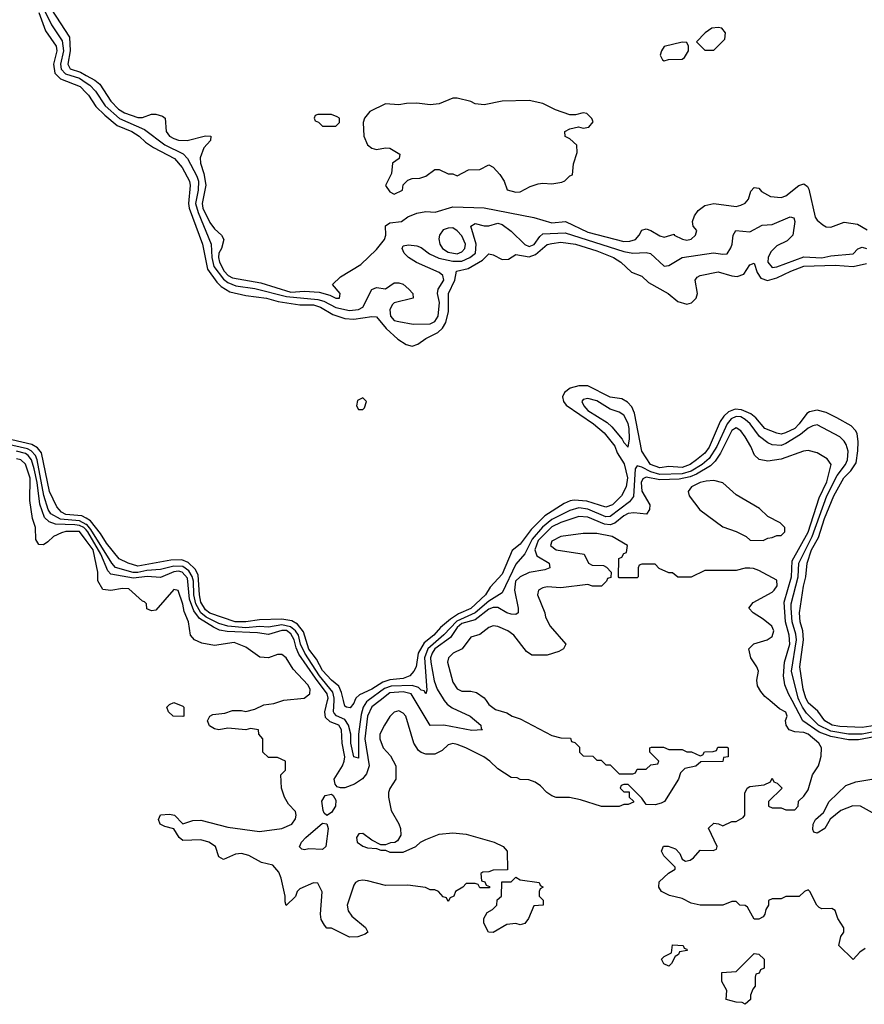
# Model space of a CAD drawing. Header units: inches. Extents: x 2710751 to 2829008, y 857003 to 965602.
# Tile 38 of 256: x 2719704 to 2723460, y 908649 to 913028. Entities that reach past the tile are written whole.
import ezdxf

# ---------------------------------------------------------------- set-up
doc = ezdxf.new("R2010")
doc.units = ezdxf.units.IN
doc.header["$MEASUREMENT"] = 0
for name, color, linetype in [('C7911', 7, 'Continuous'), ('C7920', 7, 'Continuous'), ('C7921', 7, 'Continuous')]:
    doc.layers.add(name, color=color, linetype=linetype)

msp = doc.modelspace()

# ---------------------------------------------------------------- linework, layer by layer
at = {"layer": 'C7911', "color": 2}
for points, elevation in [([(2719762.5, 913202.5), (2719925.3, 912950), (2719929.4, 912890), (2719918, 912830), (2719928.9, 912810), (2719974.6, 912794.6), (2720000, 912780.1)], 10), ([(2719804.6, 913090), (2719845.6, 913005.6), (2719893.4, 912933.4), (2719899.8, 912890), (2719885.3, 912830), (2719888.1, 912808.1), (2719907.6, 912787.6), (2719970, 912767.2), (2720000, 912747.3)], 6), ([(2719790, 913059.3), (2719818.4, 912978.4), (2719866, 912910), (2719868.9, 912890), (2719854.5, 912830), (2719860.8, 912790), (2719885.1, 912765.1), (2719973.7, 912730), (2720000, 912702.6)], 2), ([(2720000, 910783.2), (2719970, 910798.5), (2719885.7, 910805.7), (2719843.5, 910830), (2719830.7, 910850), (2719812.1, 910912.1), (2719781.9, 911070), (2719774, 911090), (2719754.8, 911110), (2719738.6, 911118.6), (2719640.8, 911140.8)], 6), ([(2720000, 910810.1), (2719980.5, 910820.5), (2719910, 910827.1), (2719890, 910837.4), (2719870, 910860.9), (2719836.8, 910930), (2719801.1, 911101.1), (2719783.2, 911123.2), (2719758.6, 911138.6), (2719670, 911159.3)], 2), ([(2720000, 910758.5), (2719990, 910769.2), (2719970, 910778.9), (2719950, 910781.2), (2719863.5, 910783.5), (2719834.7, 910794.7), (2719813.9, 910813.9), (2719793.6, 910873.6), (2719781.9, 910970), (2719768.6, 911030), (2719757.2, 911070), (2719742.4, 911090), (2719730, 911097.9), (2719690, 911108.5)], 10), ([(2720000, 910711.4), (2719970, 910751.5), (2719910, 910750.8), (2719890, 910745.6), (2719854.8, 910730), (2719830, 910705.2), (2719810, 910692.7), (2719790, 910694), (2719776, 910716), (2719774.5, 910770), (2719761.6, 910810), (2719749.6, 910890), (2719750.7, 910989.3), (2719730, 911051.6), (2719710, 911069.6), (2719690, 911075.3)], 14)]:
    msp.add_lwpolyline(points, dxfattribs=dict(at, elevation=elevation))
at = {"layer": 'C7920', "color": 2}
for points, elevation in [([(2721778, 910000), (2721790, 909982), (2721819.8, 909959.8), (2721870, 909944.7), (2721894, 909930), (2721930, 909918), (2722070, 909844.7), (2722110, 909834), (2722152.7, 909832.7), (2722158, 909818), (2722172.7, 909812.7), (2722192.7, 909792.7), (2722194, 909770), (2722210, 909754), (2722252.7, 909752.7), (2722270, 909734), (2722290, 909734), (2722310, 909714), (2722330, 909714), (2722370, 909674), (2722430, 909674), (2722442, 909678), (2722450, 909694), (2722490, 909694), (2722510, 909714), (2722542, 909718), (2722546, 909730), (2722506, 909770), (2722506, 909790), (2722512.7, 909792.7), (2722567.3, 909792.7), (2722590, 909782), (2722650, 909782), (2722670, 909772), (2722691.6, 909771.6), (2722730, 909754), (2722742, 909758), (2722748.4, 909771.6), (2722787.3, 909772.7), (2722802, 909778), (2722808.4, 909791.6), (2722850, 909792), (2722854, 909790), (2722854, 909750), (2722834, 909746), (2722830, 909728.7), (2722732.7, 909727.3), (2722710, 909708), (2722662, 909698), (2722642, 909678), (2722634, 909650), (2722571.3, 909550), (2722556.8, 909543.2), (2722530, 909535.3), (2722490, 909538), (2722470, 909566), (2722410, 909626), (2722390, 909626), (2722378, 909622), (2722374, 909610), (2722390, 909594), (2722414, 909594), (2722414, 909570), (2722432.7, 909552.7), (2722432.7, 909547.3), (2722410, 909538), (2722390, 909538), (2722370, 909528), (2722291.6, 909528.4), (2722198, 909558), (2722148.4, 909568.4), (2722090, 909568.7), (2722070, 909575.3), (2722048, 909590), (2722020.4, 909620.4), (2721996.4, 909636.4), (2721967.3, 909647.3), (2721930, 909648), (2721916.4, 909656.4), (2721890, 909658), (2721830, 909695.3), (2721795.3, 909730), (2721768, 909750), (2721688, 909790), (2721650, 909804), (2721630, 909808.7), (2721610, 909802), (2721582.5, 909777.5), (2721550, 909761.2), (2721510, 909761.2), (2721490, 909769), (2721478, 909778), (2721457.2, 909810), (2721421.2, 909930), (2721410, 909944), (2721390, 909954), (2721370, 909948.7), (2721350, 909928.7), (2721326, 909890), (2721306, 909850), (2721306, 909830), (2721321, 909790), (2721353.7, 909753.7), (2721376, 909710), (2721376, 909650), (2721350, 909608), (2721344, 909590), (2721344, 909570), (2721356, 909510), (2721390.7, 909450.7), (2721398, 909430), (2721399.6, 909400.4), (2721383.6, 909376.4), (2721371.6, 909368.4), (2721352.7, 909367.3), (2721330, 909358), (2721310, 909358), (2721270, 909378), (2721230, 909408), (2721212.7, 909407.3), (2721202, 909390), (2721204.7, 909370), (2721230, 909352), (2721250, 909344.7), (2721290, 909342), (2721310, 909334), (2721330, 909334), (2721350, 909324.7), (2721410, 909324.7), (2721466, 909350), (2721486, 909370), (2721510, 909382), (2721570, 909404.7), (2721630, 909411), (2721690, 909406), (2721814, 909370), (2721854, 909350), (2721872, 909330), (2721872.7, 909247.3), (2721810, 909246), (2721790, 909238), (2721763.6, 909236.4), (2721754, 909230), (2721758, 909198), (2721772.7, 909192.7), (2721778, 909178), (2721792.7, 909172.7), (2721792.7, 909167.3), (2721750, 909166), (2721742, 909182), (2721730, 909186), (2721690, 909186), (2721674, 909170), (2721642, 909150), (2721634, 909130), (2721618, 909122), (2721610, 909106), (2721602, 909122), (2721587.3, 909127.3), (2721566, 909150), (2721550, 909158), (2721530, 909158), (2721508.4, 909168.4), (2721430, 909179), (2721330, 909177.2), (2721250, 909198), (2721230, 909200.9), (2721210, 909197.2), (2721198, 909190), (2721190, 909178), (2721161, 909090), (2721164.9, 909064.9), (2721181.4, 909041.4), (2721242, 908990), (2721252, 908970), (2721239.6, 908960.4), (2721208.4, 908948.4), (2721170, 908948), (2721090, 908988), (2721070, 908988), (2721060.2, 909000.2), (2721045.2, 909025.2), (2721041.2, 909050), (2721048.9, 909148.9), (2721030, 909188), (2721010, 909188.7), (2720950, 909162), (2720938, 909150), (2720930, 909128), (2720888.4, 909088.4), (2720884, 909104), (2720885.2, 909130), (2720867, 909210), (2720856.1, 909236.1), (2720830, 909267), (2720779.6, 909279.6), (2720722.7, 909310), (2720690, 909319.7), (2720663.6, 909316.4), (2720610, 909292.7), (2720590, 909304), (2720574.5, 909350), (2720545.2, 909370), (2720510, 909379.7), (2720430, 909377.2), (2720414, 909390), (2720389.1, 909429.1), (2720350, 909439), (2720329.3, 909449.3), (2720321.2, 909470), (2720330, 909491), (2720370, 909494), (2720392, 909490), (2720430, 909452), (2720474.5, 909465.5), (2720510, 909468.2), (2720630, 909436.3), (2720770, 909417.3), (2720870, 909431), (2720914, 909450), (2720930, 909474), (2720934, 909490), (2720930, 909506), (2720899, 909539), (2720882, 909570), (2720868, 909610), (2720866, 909670), (2720886, 909690), (2720886, 909730), (2720850, 909746), (2720810, 909746), (2720786, 909770), (2720786, 909830), (2720768, 909850), (2720766, 909870), (2720730, 909876), (2720710, 909869.3), (2720630, 909876.2), (2720589.6, 909869.6), (2720570, 909873.6), (2720547.6, 909887.6), (2720539.3, 909910), (2720549.3, 909930.7), (2720562.9, 909937.1), (2720615.8, 909944.2), (2720650, 909954.9), (2720690, 909955.5), (2720710, 909950.6), (2720750, 909961.6), (2720790, 909980.5), (2720834, 909986), (2720874.6, 910000)], 14), ([(2721306.8, 910000), (2721270, 909971), (2721251.3, 909930), (2721239, 909830), (2721258.4, 909710), (2721245.9, 909674.2), (2721228.9, 909651.1), (2721192.3, 909627.7), (2721150, 909610.9), (2721131, 909611), (2721116.3, 909616.3), (2721107.5, 909627.5), (2721102.9, 909650), (2721139.7, 909710), (2721146.9, 909730), (2721149.7, 909750), (2721138.7, 909810), (2721135.3, 909870), (2721122.7, 909890), (2721084.4, 909904.4), (2721063.7, 909923.7), (2721061, 909950), (2721072.9, 910000)], 10), ([(2721253.8, 910000), (2721245.8, 909994.2), (2721231.8, 909970), (2721222.8, 909937.2), (2721210.9, 909850), (2721211.2, 909748.8), (2721210, 909744), (2721190, 909748.7), (2721176, 909810), (2721177.2, 909850), (2721166.6, 909890), (2721150, 909915.1), (2721112.3, 909932.3), (2721103, 909943), (2721099.3, 909950), (2721102.4, 910000)], 6), ([(2721194.9, 910000), (2721190, 909988.7), (2721173, 909967), (2721158, 909970), (2721150, 909975.3), (2721144.2, 910000)], 2), ([(2721591.8, 910000), (2721604.2, 909984.2), (2721627.8, 909967.8), (2721707.3, 909930), (2721754, 909890), (2721756, 909876), (2721762, 909870), (2721714.2, 909865.8), (2721590.3, 909889.7), (2721530, 909889.4), (2721462.7, 910000)], 10), ([(2723463.6, 908896.4), (2723439.6, 908880.4), (2723410, 908848), (2723346, 908910), (2723355.3, 908950), (2723368.7, 908970), (2723368.4, 908988.4), (2723342, 909030), (2723330, 909066), (2723315.3, 909075.3), (2723270, 909074), (2723259, 909079), (2723249.1, 909089.1), (2723218, 909150), (2723210, 909158), (2723194, 909150), (2723170, 909128), (2723110, 909128), (2723090, 909118), (2723050, 909118), (2723034, 909110), (2723034, 909090), (2723022, 909070), (2723018, 909050), (2723010, 909038), (2722990, 909028), (2722970, 909028), (2722940.4, 909080.4), (2722930, 909088), (2722906, 909090), (2722890, 909106), (2722870, 909106), (2722830.8, 909089.2), (2722730, 909089), (2722690, 909099), (2722650, 909119), (2722592.9, 909132.9), (2722558, 909150), (2722546, 909170), (2722547.3, 909192.7), (2722588.7, 909231.3), (2722618, 909250), (2722618, 909258), (2722568.4, 909308.4), (2722558, 909330), (2722567.3, 909352.7), (2722587.3, 909352.7), (2722619.8, 909339.8), (2722639.8, 909319.8), (2722650, 909294), (2722664.7, 909284.7), (2722686, 909290), (2722700.4, 909299.6), (2722730, 909334), (2722787.3, 909332.7), (2722802, 909338), (2722806, 909350), (2722767.3, 909432.7), (2722790, 909454), (2722811.6, 909451.6), (2722830, 909442), (2722870, 909462), (2722890, 909462), (2722920.4, 909479.6), (2722928, 909490), (2722928.4, 909588.4), (2722938, 909610), (2722950, 909618), (2723014.6, 909625.4), (2723042, 909638), (2723050, 909654), (2723058, 909638), (2723072.7, 909632.7), (2723094, 909610), (2723034, 909550), (2723034, 909530), (2723050, 909522), (2723090, 909522), (2723110, 909514), (2723150, 909514), (2723166, 909530), (2723167.3, 909552.7), (2723190, 909574), (2723210, 909602), (2723228.7, 909670), (2723255.3, 909710), (2723262, 909730), (2723268.4, 909751.6), (2723268.7, 909790), (2723257.2, 909810), (2723209.2, 909850), (2723190, 909858), (2723150, 909861.1), (2723126, 909870), (2723111.8, 909890), (2723109.4, 909910.6), (2723116, 909930), (2723110, 909948), (2723082.5, 909962.5), (2723038.9, 910000)], 14), ([(2723536.4, 909843.6), (2723434.4, 909825.6), (2723390, 909825.2), (2723310, 909839.1), (2723259.4, 909859.4), (2723186.3, 909910), (2723138.9, 910000)], 10), ([(2723516.5, 909863.5), (2723450, 909850.5), (2723390, 909849.9), (2723310, 909864.2), (2723255.6, 909890), (2723202.9, 909942.9), (2723184.1, 909970), (2723169.9, 910000)], 6), ([(2723508, 909888), (2723450, 909879.2), (2723350, 909884.4), (2723316, 909890), (2723284.7, 909910), (2723252.7, 909952.7), (2723210, 909989.7), (2723204.8, 910000)], 2), ([(2723510, 909493.2), (2723442, 909530), (2723408.3, 909531.7), (2723354.8, 909510), (2723307.7, 909472.3), (2723284.7, 909430), (2723250, 909409.2), (2723234.6, 909414.6), (2723230, 909426), (2723232.3, 909450), (2723242, 909470), (2723278.7, 909501.3), (2723302.7, 909550), (2723377.6, 909622.4), (2723422.3, 909637.7), (2723493.2, 909650)], 10)]:
    msp.add_lwpolyline(points, dxfattribs=dict(at, elevation=elevation))
for points, elevation in [([(2720430, 909928), (2720386, 909930), (2720366, 909950), (2720358, 909970), (2720370, 909982), (2720390, 909991.3), (2720430, 909974), (2720434, 909970), (2720434, 909930)], 14), ([(2721070, 909489), (2721058.4, 909498.4), (2721053.6, 909510), (2721047.9, 909552.1), (2721062.4, 909577.6), (2721090, 909583), (2721097.7, 909577.7), (2721110, 909556), (2721108.8, 909530), (2721090, 909501.6)], 10), ([(2721050, 909337.2), (2720990, 909339.5), (2720970, 909336), (2720959, 909339), (2720949, 909349), (2720958, 909370), (2720977, 909390), (2721050, 909454.8), (2721070, 909451), (2721075.3, 909430), (2721066, 909350)], 10), ([(2721930, 909002), (2721910, 909008.7), (2721870, 909004), (2721810, 908968), (2721788, 908970), (2721768, 909010), (2721768, 909030), (2721783.1, 909056.9), (2721806, 909070), (2721826, 909090), (2721827.3, 909112.7), (2721846, 909130), (2721847.3, 909192.7), (2721890, 909194), (2721910, 909214), (2721930, 909202), (2722014, 909190), (2722018, 909178), (2722032, 909170), (2722018, 909162), (2722014, 909150), (2722014, 909130), (2722031.6, 909111.6), (2722031.1, 909088.9), (2721990, 909086), (2721966, 909030), (2721950, 909008.7)], 14), ([(2722590, 908818), (2722568, 908828), (2722558, 908850), (2722570, 908862), (2722602, 908878), (2722607.3, 908912.7), (2722654, 908910), (2722658, 908898), (2722670, 908894), (2722672.7, 908887.3), (2722638, 908882), (2722634, 908870), (2722618, 908862), (2722602, 908830)], 14), ([(2722930, 908648.7), (2722916.4, 908656.4), (2722890, 908658), (2722846, 908670), (2722848, 908710), (2722826, 908750), (2722826, 908790), (2722890, 908794), (2722970, 908874), (2722990, 908872), (2723014, 908850), (2723014, 908810), (2722998, 908802), (2722992.7, 908787.3), (2722978, 908782), (2722974, 908770), (2722974, 908730), (2722963.6, 908716.4), (2722954, 908690), (2722954, 908670)], 14)]:
    msp.add_lwpolyline(points, close=True, dxfattribs=dict(at, elevation=elevation))
at = {"layer": 'C7921', "color": 2}
for points, elevation in [([(2722810, 912993.2), (2722782, 912990), (2722752, 912970), (2722714, 912930), (2722750, 912892), (2722790, 912892), (2722839, 912941), (2722842, 912970), (2722826, 912990)], 14), ([(2722650, 912928), (2722570, 912908), (2722558, 912890), (2722552, 912870), (2722562, 912850), (2722570, 912844.7), (2722588.7, 912851.3), (2722650, 912852), (2722660.4, 912859.6), (2722678, 912890), (2722678, 912910), (2722670, 912926)], 14), ([(2721650, 912679), (2721630, 912679), (2721570, 912654), (2721530, 912649.3), (2721470, 912656), (2721424.5, 912655.5), (2721390, 912649), (2721330, 912654), (2721260.7, 912619.3), (2721238, 912590), (2721231.3, 912570), (2721234.8, 912510), (2721250.6, 912470.6), (2721270, 912456), (2721290, 912451), (2721330, 912458), (2721350, 912456), (2721394, 912430), (2721392, 912410), (2721362, 912390), (2721356.9, 912343.1), (2721331.3, 912290), (2721350, 912262), (2721370, 912252), (2721406, 912270), (2721410, 912294), (2721430, 912314), (2721450, 912322), (2721483.6, 912323.6), (2721510, 912331.3), (2721550, 912362), (2721570, 912362), (2721610, 912342), (2721630, 912342), (2721650, 912334), (2721700.4, 912359.6), (2721750, 912362), (2721790, 912382), (2721810, 912372), (2721839.8, 912339.8), (2721858, 912310), (2721871.6, 912271.6), (2721910, 912261), (2721930, 912262.8), (2721973.6, 912286.4), (2722010, 912298), (2722030, 912301), (2722070, 912298), (2722114.6, 912305.4), (2722128.4, 912311.6), (2722150, 912334), (2722162, 912338), (2722167.3, 912387.3), (2722183.1, 912436.9), (2722182, 912470), (2722150, 912498), (2722128.9, 912508.9), (2722128, 912530), (2722150, 912542), (2722188.9, 912551.1), (2722210, 912544.7), (2722235.3, 912550), (2722254, 912574), (2722248.4, 912588.4), (2722226, 912610), (2722210, 912614), (2722175.3, 912604.7), (2722150, 912604), (2722086.3, 912626.3), (2722030, 912655.3), (2721970, 912669.2), (2721850, 912665.2), (2721770, 912649.2), (2721730, 912654), (2721710, 912664)], 14), ([(2721090, 912606), (2721030, 912606), (2721018, 912602), (2721014, 912590), (2721018, 912578), (2721032.7, 912572.7), (2721050, 912554), (2721110, 912554), (2721126, 912570), (2721126, 912590), (2721116.4, 912596.4)], 14), ([(2721630, 912102), (2721610, 912100.9), (2721587.5, 912092.5), (2721570.5, 912069.5), (2721567.5, 912052.5), (2721572.4, 912030), (2721584.4, 912010), (2721610, 911993.7), (2721650, 911987.1), (2721670, 911994.9), (2721683.6, 912010), (2721686, 912030), (2721670, 912066.6), (2721650, 912089.4)], 10), ([(2721230, 911346), (2721206.4, 911333.6), (2721202, 911310), (2721210, 911294), (2721230, 911294), (2721238, 911302), (2721246, 911330)], 2), ([(2722230, 911342.4), (2722210, 911339.3), (2722203, 911330), (2722212.7, 911310), (2722230.4, 911290), (2722316, 911236), (2722337.5, 911217.5), (2722382.4, 911162.4), (2722390, 911146.8), (2722410, 911126.8), (2722416, 911164), (2722414.4, 911210), (2722410, 911232), (2722390, 911269.5), (2722370, 911282), (2722330, 911295.8), (2722270, 911332)], 6), ([(2722790, 910979), (2722756, 910976), (2722730, 910969.4), (2722691, 910950), (2722676, 910930), (2722681, 910910), (2722727.9, 910847.9), (2722830, 910772), (2722890, 910752), (2722934, 910730), (2722952.7, 910712.7), (2723010, 910712), (2723030, 910722), (2723050, 910724.7), (2723070, 910734), (2723090, 910734), (2723106, 910750), (2723106, 910770), (2723086, 910790), (2723030, 910818), (2722993.6, 910853.6), (2722890, 910915.3), (2722830, 910968)], 14)]:
    msp.add_lwpolyline(points, close=True, dxfattribs=dict(at, elevation=elevation))
for points, elevation in [([(2720000, 912780.1), (2720038.2, 912758.3), (2720060.6, 912740.6), (2720110, 912665.3), (2720143.1, 912630), (2720170, 912612.9), (2720230, 912592.4), (2720250, 912593), (2720290, 912607.7), (2720310, 912607.3), (2720339.1, 912599.1), (2720351, 912590), (2720356.3, 912530), (2720370.7, 912510), (2720390, 912499.5), (2720410, 912492.7), (2720449.5, 912490.5), (2720530, 912511), (2720554, 912510), (2720552, 912490), (2720522.5, 912457.5), (2720506.9, 912413.1), (2720507.8, 912390), (2720523.5, 912343.5), (2720531.3, 912291.3), (2720516.2, 912210), (2720519.3, 912190), (2720550, 912126), (2720570, 912097.1), (2720601, 912070), (2720612, 912050), (2720602, 912010), (2720590.4, 911989.6), (2720588.5, 911970), (2720592, 911950), (2720612.9, 911910), (2720631.8, 911890), (2720650, 911879.3), (2720776.8, 911856.8), (2720910, 911816.6), (2720970, 911820.2), (2721035.6, 911815.6), (2721082.9, 911802.9), (2721110, 911788.9), (2721126, 911790), (2721129, 911810), (2721095.3, 911850), (2721130, 911884.7), (2721221.2, 911938.8), (2721290, 912006), (2721326, 912050), (2721331.8, 912070), (2721330, 912111.3), (2721350, 912124), (2721402, 912130), (2721430, 912150.5), (2721470, 912166.8), (2721510, 912174.8), (2721551.1, 912171.1), (2721630, 912194.9), (2721770, 912190.7), (2721990, 912148.2), (2722070, 912124.6), (2722130.4, 912130.4), (2722230, 912083.2), (2722390, 912041.3), (2722417.2, 912042.8), (2722442, 912050), (2722459, 912070), (2722470, 912092), (2722490, 912098), (2722510, 912091), (2722550, 912066), (2722570, 912061), (2722614, 912074), (2722614, 912070), (2722651.1, 912051.1), (2722670, 912047.7), (2722690, 912051.3), (2722708.7, 912070), (2722715.3, 912090), (2722698, 912110), (2722695.3, 912130), (2722704.7, 912155.3), (2722720.9, 912179.1), (2722750, 912201), (2722790, 912210.8), (2722890, 912197.3), (2722910, 912202.8), (2722930, 912211.3), (2722944, 912230), (2722954.6, 912265.4), (2722970, 912282), (2722990, 912278), (2723003, 912263), (2723042, 912242), (2723090, 912237.3), (2723110, 912244), (2723168.7, 912290), (2723190, 912298), (2723206.4, 912286.4), (2723213.4, 912273.4), (2723240.7, 912150), (2723250, 912136), (2723275.2, 912115.2), (2723290, 912107.3), (2723310, 912104.9), (2723370, 912127.3), (2723430, 912118.8), (2723472.8, 912092.8)], 10), ([(2720000, 912747.3), (2720016.4, 912736.4), (2720041.1, 912710), (2720084.7, 912644.7), (2720148.6, 912588.6), (2720259.2, 912539.2), (2720350, 912471.1), (2720431.7, 912431.7), (2720450.9, 912410.9), (2720491.8, 912331.8), (2720498.6, 912310), (2720498, 912270), (2720486.7, 912210), (2720497.5, 912170), (2720556, 912030), (2720558.9, 911970), (2720568, 911930), (2720610, 911873.5), (2720630, 911858.3), (2720664.6, 911844.6), (2720750, 911832.8), (2720890, 911796.1), (2721030, 911784.1), (2721056.1, 911776.1), (2721110, 911747.8), (2721170, 911734), (2721210, 911739.6), (2721229.6, 911750), (2721270, 911827.3), (2721290, 911836.3), (2721330, 911831.3), (2721370, 911858), (2721390, 911858), (2721410, 911851), (2721434.8, 911830), (2721452, 911810), (2721454, 911790), (2721370, 911769), (2721359.8, 911760.2), (2721350, 911738), (2721353.4, 911710), (2721370, 911690.7), (2721390, 911686), (2721454.4, 911674.4), (2721530, 911675.8), (2721550, 911685.7), (2721564.4, 911710), (2721570.8, 911770), (2721562.4, 911810), (2721565.6, 911830), (2721589.6, 911870), (2721586, 911890), (2721570, 911903.5), (2721468.3, 911948.3), (2721432.7, 911970), (2721413.2, 911990), (2721405.2, 912010), (2721410, 912022), (2721432.9, 912027.1), (2721470, 912021.6), (2721490, 912014.4), (2721527.1, 911987.1), (2721567.2, 911967.2), (2721630, 911954.4), (2721670, 911953.5), (2721706.3, 911970), (2721730.9, 911990), (2721734, 912030), (2721709.6, 912110), (2721730, 912121.6), (2721770, 912110.4), (2721790, 912110.5), (2721830, 912122.4), (2721850, 912117), (2721890, 912086.7), (2721950, 912027.6), (2721970, 912019.6), (2721992.3, 912027.7), (2722016.6, 912063.4), (2722030, 912075.3), (2722130, 912079.3), (2722390, 911996.3), (2722430, 911990.2), (2722490, 911992), (2722508.2, 911988.2), (2722570, 911931), (2722590, 911934.8), (2722650, 911970.4), (2722789.5, 911990.5), (2722830, 911984.9), (2722850, 911986.8), (2722866.8, 912013.2), (2722872.7, 912030), (2722876, 912070), (2722888.7, 912090), (2722950, 912084.9), (2723005.8, 912114.2), (2723050, 912117.1), (2723130.5, 912150.5), (2723146, 912146), (2723150.5, 912130.5), (2723142, 912070), (2723116.2, 912043.8), (2723070, 912022), (2723044.4, 911995.6), (2723031.8, 911970), (2723030.4, 911950), (2723050, 911925.7), (2723070, 911928.9), (2723190, 911973.4), (2723270, 911969.3), (2723310, 911978.3), (2723410, 911986.4), (2723431.5, 912008.5), (2723450, 912016.4), (2723470, 912010.3)], 6), ([(2720000, 912702.6), (2720010, 912692.2), (2720042.5, 912642.5), (2720082.6, 912602.6), (2720137.7, 912557.7), (2720203, 912530), (2720235.8, 912510), (2720263.5, 912483.5), (2720298.9, 912458.9), (2720392.4, 912410), (2720426.4, 912370), (2720459.5, 912310), (2720462.6, 912290), (2720455, 912210), (2720458, 912190), (2720516.5, 912030), (2720538.8, 911918.8), (2720580.8, 911860.8), (2720600.7, 911840.7), (2720638.2, 911818.2), (2720710, 911801.7), (2720801, 911790), (2720854.2, 911774.2), (2720950, 911759.7), (2721010, 911759.7), (2721042, 911750), (2721096.7, 911716.7), (2721150, 911699), (2721190, 911696.5), (2721270, 911708.5), (2721290, 911706), (2721334, 911654), (2721386.3, 911606.3), (2721422.8, 911582.7), (2721450, 911576.4), (2721474.7, 911585.3), (2721509.8, 911610.2), (2721562.7, 911637.3), (2721583.5, 911656.5), (2721598.6, 911681.4), (2721611.3, 911730), (2721611.3, 911810), (2721639.7, 911870), (2721646, 911910), (2721698.4, 911921.6), (2721761.5, 911958.5), (2721790, 911986.8), (2721810, 911982), (2721850, 911961.6), (2721877.6, 911962.4), (2721910, 911982.8), (2721970, 911972.9), (2721997.1, 911982.9), (2722050, 912028.2), (2722070, 912032.9), (2722110, 912038), (2722176, 912030), (2722270, 912000.3), (2722344, 911970), (2722377.3, 911950), (2722424.5, 911904.5), (2722470, 911887.3), (2722499.5, 911859.5), (2722587.7, 911810), (2722630, 911774), (2722670, 911762), (2722691.2, 911768.8), (2722711.6, 911790), (2722717.4, 911810), (2722707, 911870), (2722716.6, 911883.4), (2722729.7, 911890.3), (2722810, 911906), (2722870, 911888.2), (2722894.2, 911885.8), (2722924.1, 911895.9), (2722950, 911938), (2722970, 911944.7), (2722983.8, 911903.8), (2722998.8, 911878.8), (2723028.5, 911868.5), (2723070, 911879.6), (2723132.3, 911910), (2723190, 911931.3), (2723330, 911935.8), (2723410, 911930.2), (2723470, 911943)], 2), ([(2723204.8, 910000), (2723199.7, 910010), (2723187, 910050), (2723173.3, 910150), (2723189.8, 910270), (2723186, 910310), (2723174.3, 910350), (2723171.5, 910390), (2723188.7, 910508.7), (2723199.7, 910550), (2723205.1, 910610), (2723225.3, 910670), (2723255.5, 910724.5), (2723282.2, 910810), (2723323.5, 910910), (2723367.8, 910990), (2723399, 911021), (2723423.3, 911056.7), (2723431.5, 911110), (2723431.6, 911150), (2723427.1, 911187.1), (2723420.7, 911200.7), (2723401.3, 911221.3), (2723337.6, 911257.6), (2723290, 911281.3), (2723250, 911291.6), (2723216.2, 911283.8), (2723203.8, 911276.2), (2723170.3, 911230), (2723150, 911209.8), (2723109.7, 911189.7), (2723090, 911185.1), (2723070, 911188.2), (2723018, 911210), (2722977.1, 911257.1), (2722954.6, 911274.6), (2722912.9, 911292.9), (2722884.9, 911295.1), (2722855.6, 911284.4), (2722834.8, 911265.2), (2722819.1, 911240.9), (2722770, 911126.3), (2722750, 911100.5), (2722714, 911070), (2722685.5, 911050), (2722650, 911036.9), (2722590, 911040.7), (2722550, 911034.7), (2722508.3, 911050), (2722470, 911109.3), (2722437.8, 911277.8), (2722425.7, 911305.7), (2722406.8, 911326.8), (2722381.4, 911341.5), (2722330, 911348.5), (2722230, 911398.7), (2722190, 911399.7), (2722151.7, 911388.3), (2722126.8, 911370), (2722118, 911350), (2722122, 911330), (2722133.3, 911313.3), (2722255.8, 911230), (2722303.1, 911190), (2722350, 911130.4), (2722361.3, 911101.3), (2722391.8, 911051.8), (2722406.7, 910990), (2722400.3, 910950), (2722380.4, 910910), (2722339.3, 910870), (2722310, 910859.7), (2722226.3, 910886.3), (2722170, 910891.3), (2722152.1, 910887.9), (2722124.5, 910875.5), (2722039.3, 910820.7), (2721979.1, 910760.9), (2721930, 910695.6), (2721893.6, 910666.4), (2721850, 910562), (2721796.7, 910503.3), (2721776, 910470), (2721710, 910408.9), (2721654.9, 910385.1), (2721619.1, 910360.9), (2721575.6, 910324.4), (2721545.3, 910290), (2721503.1, 910256.9), (2721475.8, 910210), (2721467.3, 910150), (2721457.3, 910130), (2721438.8, 910110), (2721410, 910098.3), (2721350, 910091.1), (2721318.2, 910081.8), (2721270, 910049.8), (2721215.6, 910024.4), (2721199.1, 910010), (2721194.9, 910000)], 2), ([(2723169.9, 910000), (2723165.2, 910010), (2723136.2, 910130), (2723157.4, 910270), (2723155, 910295), (2723139.1, 910350), (2723133.8, 910410), (2723135, 910430), (2723165, 910550), (2723168.4, 910610), (2723227.5, 910730), (2723292.5, 910910), (2723339.4, 911000.6), (2723376.2, 911050), (2723384.8, 911070), (2723388.3, 911108.3), (2723378.2, 911138.2), (2723370, 911153.2), (2723350, 911172.3), (2723250, 911226), (2723230, 911222), (2723210, 911211.3), (2723176.4, 911183.6), (2723110, 911142.3), (2723090, 911134.5), (2723050, 911137.4), (2723030, 911145.6), (2722993.6, 911173.6), (2722951.9, 911230), (2722930.4, 911250.4), (2722910, 911261), (2722890, 911262.9), (2722867.3, 911252.7), (2722849.1, 911230.9), (2722804.6, 911130), (2722770, 911076.5), (2722738.6, 911050), (2722690, 911020.2), (2722650, 911008.3), (2722550, 911005.4), (2722510, 911016.3), (2722470, 911038), (2722450, 911043.6), (2722440.9, 911030), (2722433.3, 910906.7), (2722416.1, 910883.9), (2722330, 910817.8), (2722310, 910816.2), (2722231, 910851), (2722190, 910856.8), (2722150, 910845), (2722070, 910804.7), (2722029.2, 910770.8), (2721983, 910717), (2721950, 910651.5), (2721910, 910605.6), (2721850, 910478.7), (2721790, 910441.1), (2721730, 910389.9), (2721647.5, 910352.5), (2721590, 910291.6), (2721519.4, 910230), (2721504.1, 910190), (2721513.8, 910046.2), (2721510.5, 910029.5), (2721502.7, 910042.7), (2721490, 910045.6), (2721478, 910058), (2721450, 910067.2), (2721356.5, 910063.5), (2721326.6, 910053.4), (2721253.8, 910000)], 6), ([(2723138.9, 910000), (2723123.1, 910030), (2723106.3, 910070), (2723100.4, 910110), (2723105.1, 910170), (2723127.7, 910250), (2723124.8, 910290), (2723108.7, 910350), (2723102.8, 910437.2), (2723135.4, 910550), (2723138.9, 910621.1), (2723210, 910748.5), (2723258.3, 910901.7), (2723292.4, 910972.4), (2723312.3, 911050), (2723294.2, 911074.2), (2723250, 911100.9), (2723210, 911112.3), (2723189.3, 911109.3), (2723090, 911073), (2723030, 911064.5), (2722991.6, 911071.6), (2722971.5, 911091.5), (2722955.6, 911130), (2722930, 911172.7), (2722910, 911199.3), (2722890, 911212), (2722870, 911200.7), (2722820.5, 911099.5), (2722796.1, 911063.9), (2722776.1, 911043.9), (2722713.8, 911006.2), (2722685.8, 910994.2), (2722635.8, 910984.2), (2722550, 910981), (2722490, 910993.3), (2722474.5, 910985.5), (2722467.1, 910970), (2722470, 910930.8), (2722506, 910870), (2722504.7, 910850), (2722490.7, 910829.3), (2722434.9, 910834.9), (2722410, 910831.1), (2722390, 910821.1), (2722350.9, 910789.1), (2722330, 910781.1), (2722303.9, 910783.9), (2722230, 910815.8), (2722190, 910818), (2722110, 910791.6), (2722070, 910771.6), (2722010, 910710.9), (2721994.9, 910670), (2722003.7, 910643.7), (2722058.8, 910610), (2722061, 910590), (2722039.5, 910580.5), (2721970, 910569.5), (2721930, 910549.5), (2721908.1, 910530), (2721904, 910490), (2721920.7, 910410), (2721921, 910390), (2721910, 910382.7), (2721890, 910384.5), (2721870, 910389.6), (2721830, 910413), (2721810, 910413.3), (2721790, 910405.7), (2721730, 910358.9), (2721670, 910342.2), (2721650, 910324.8), (2721619.3, 910280.7), (2721550.2, 910230), (2721537.5, 910210), (2721531.2, 910190), (2721532.1, 910170), (2721547.7, 910087.7), (2721560.8, 910050), (2721586.6, 910006.6), (2721591.8, 910000)], 10), ([(2721144.2, 910000), (2721135.8, 910035.8), (2721123.1, 910063.1), (2721090, 910089.8), (2721050, 910133.6), (2721023.5, 910183.5), (2720990, 910228.3), (2720966, 910306), (2720939.3, 910339.2), (2720914.1, 910354.1), (2720870, 910361.8), (2720770, 910358.5), (2720710, 910349.2), (2720662, 910350), (2720550, 910387.6), (2720530, 910402.7), (2720510, 910437), (2720503.4, 910470), (2720498.3, 910558.3), (2720484.6, 910584.6), (2720453.2, 910613.2), (2720424.8, 910624.8), (2720375.9, 910624.1), (2720230, 910596.8), (2720186, 910610), (2720146.6, 910630), (2720090, 910699.6), (2720063.3, 910743.3), (2720019.6, 910799.6), (2720000, 910810.1)], 2), ([(2721102.4, 910000), (2721103, 910010), (2721096.7, 910036.7), (2721037.6, 910110), (2720972.5, 910210), (2720953.4, 910250), (2720943.2, 910290), (2720930.3, 910310.3), (2720907.7, 910327.7), (2720870, 910336), (2720810, 910326.4), (2720770, 910328.6), (2720710, 910323.6), (2720629.9, 910329.9), (2720590, 910342.8), (2720532.9, 910370), (2720509.2, 910389.2), (2720487.3, 910430), (2720478.1, 910470), (2720476.6, 910530), (2720471.7, 910551.7), (2720456.1, 910576.1), (2720430, 910595.5), (2720390, 910597.9), (2720330, 910583.2), (2720270, 910578.4), (2720230, 910568.8), (2720209.4, 910569.4), (2720130, 910592), (2720113.8, 910610), (2720021, 910761), (2720002.1, 910782.1), (2720000, 910783.2)], 6), ([(2721072.9, 910000), (2721075.2, 910010), (2721072, 910030), (2721018.9, 910098.9), (2720946.1, 910206.1), (2720933.5, 910233.5), (2720924.6, 910270), (2720910, 910296.5), (2720890, 910310.5), (2720870, 910311.7), (2720810, 910292.9), (2720761.1, 910301.1), (2720626.2, 910306.2), (2720593.3, 910313.3), (2720565.4, 910325.4), (2720503.9, 910363.9), (2720478.3, 910398.3), (2720459.3, 910450), (2720450, 910543.6), (2720427, 910570), (2720410, 910574.5), (2720390, 910572.5), (2720330, 910546.9), (2720271.3, 910551.3), (2720210, 910544.5), (2720110, 910561.5), (2720096.1, 910576.1), (2720064.5, 910650), (2720007.9, 910750), (2720000, 910758.5)], 10), ([(2723038.9, 910000), (2723018, 910018), (2722999.3, 910039.3), (2722985.2, 910065.2), (2722982, 910090), (2722988.7, 910130), (2722982, 910150), (2722955.3, 910190), (2722946, 910230), (2722968.4, 910251.6), (2723028, 910270), (2723050, 910284.7), (2723057.2, 910310), (2723048, 910330), (2723010, 910362), (2722966, 910390), (2722946, 910410), (2722964.7, 910435.3), (2723050, 910481), (2723059, 910490), (2723072, 910510), (2723070, 910535.3), (2722990, 910578), (2722967.3, 910587.3), (2722950, 910588), (2722930, 910588), (2722890, 910578), (2722750, 910578), (2722690, 910548), (2722630, 910548), (2722607.3, 910567.3), (2722590, 910568), (2722547.3, 910587.3), (2722530, 910606), (2722470, 910606), (2722458, 910602), (2722454, 910590), (2722454, 910550), (2722450, 910546), (2722370, 910546), (2722366, 910550), (2722368.4, 910631.6), (2722382, 910638), (2722390, 910654), (2722402, 910658), (2722406, 910690), (2722338, 910730), (2722270, 910742.7), (2722210, 910742.7), (2722110, 910729.3), (2722070, 910708), (2722064.9, 910690), (2722090, 910670.7), (2722214, 910650), (2722234, 910610), (2722250, 910602), (2722299.6, 910599.6), (2722312.7, 910592.7), (2722334, 910570), (2722332.7, 910547.3), (2722318, 910542), (2722314, 910530), (2722291.1, 910508.9), (2722251.6, 910508.4), (2722230, 910515.3), (2722110, 910501.2), (2722050, 910505.2), (2722030, 910501.2), (2722011.3, 910490), (2722006.8, 910470), (2722039.1, 910390), (2722042, 910370), (2722062.8, 910330), (2722132, 910250), (2722122, 910230), (2722102, 910218), (2722050, 910202), (2721981.2, 910201.2), (2721958, 910218), (2721902, 910290), (2721875.3, 910310), (2721830, 910329), (2721810, 910332.7), (2721790, 910324), (2721750, 910294), (2721710, 910282), (2721671.3, 910230), (2721631.3, 910210), (2721611.3, 910190), (2721606, 910170), (2721630, 910082), (2721650, 910052), (2721670, 910042), (2721710, 910042), (2721736, 910036), (2721770, 910012), (2721778, 910000)], 14), ([(2720874.6, 910000), (2720878.6, 910001.4), (2720969.3, 910010.7), (2720994, 910030), (2720996, 910050), (2720985.2, 910070), (2720919.6, 910139.6), (2720889, 910190), (2720870, 910205.2), (2720850, 910205.2), (2720810, 910189.2), (2720772.1, 910192.1), (2720710, 910237.2), (2720657.5, 910257.5), (2720570, 910245.1), (2720514.5, 910254.5), (2720482, 910270), (2720464, 910290), (2720455.1, 910350), (2720436.1, 910396.1), (2720430, 910428), (2720409.1, 910489.1), (2720390, 910493.2), (2720310, 910402), (2720290, 910398), (2720270, 910408), (2720268, 910430), (2720259, 910439), (2720250, 910442), (2720190, 910496), (2720161.4, 910498.6), (2720110, 910488.7), (2720074, 910494), (2720052, 910532), (2720052.4, 910570), (2720031, 910670), (2720000, 910711.4)], 14), ([(2721462.7, 910000), (2721444.5, 910030), (2721410, 910038.2), (2721350, 910034), (2721306.8, 910000)], 10)]:
    msp.add_lwpolyline(points, dxfattribs=dict(at, elevation=elevation))

doc.saveas('drawing.dxf')
